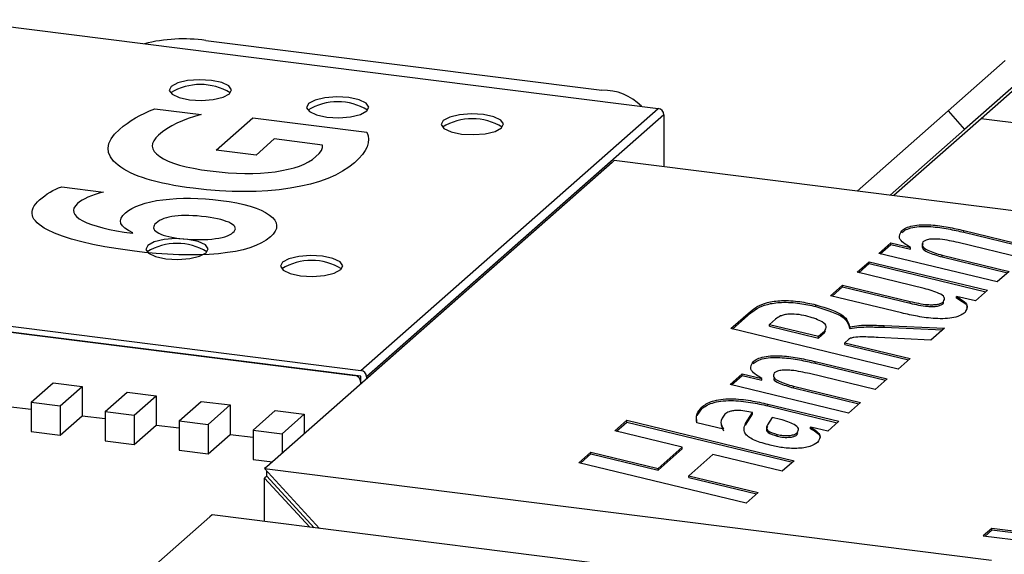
# Model space of a CAD drawing. Header units: millimetres. Extents: x 1603 to 1900, y 1655 to 2075.
# Tile 15 of 52: x 1732.05 to 1747.86, y 1716.45 to 1725.04. Entities that reach past the tile are written whole.
import ezdxf

# ---------------------------------------------------------------- set-up
doc = ezdxf.new("R2010")
doc.units = ezdxf.units.MM

msp = doc.modelspace()

# ---------------------------------------------------------------- linework, layer by layer
at = {"color": 7, "linetype": 'Continuous', "lineweight": 25}
for p, q in [((1730.988, 1725.043), (1742.298, 1723.618)), ((1735.035, 1724.71), (1741.396, 1723.909)), ((1746.954, 1723.579), (1747.872, 1724.388)), ((1748.136, 1724.088), (1747.218, 1723.279)), ((1748.207, 1724.088), (1747.484, 1723.45)), ((1737.525, 1719.409), (1742.298, 1723.618)), ((1742.391, 1723.512), (1737.618, 1719.303)), ((1742.391, 1723.512), (1742.391, 1722.681)), ((1745.493, 1722.29), (1746.954, 1723.579)), ((1746.954, 1723.579), (1747.218, 1723.279)), ((1747.484, 1723.45), (1746.084, 1722.216)), ((1762.796, 1721.52), (1747.484, 1723.45)), ((1747.218, 1723.279), (1746.022, 1722.224)), ((1741.559, 1722.75), (1736.015, 1717.861)), ((1741.594, 1722.781), (1741.559, 1722.75)), ((1753.262, 1721.311), (1741.594, 1722.781)), ((1746.212, 1721.625), (1746.212, 1721.653)), ((1747.206, 1721.656), (1748.36, 1721.377)), ((1747.206, 1721.628), (1747.206, 1721.656)), ((1747.206, 1721.628), (1748.335, 1721.355)), ((1745.84, 1721.289), (1746.033, 1721.459)), ((1745.865, 1721.282), (1746.033, 1721.431)), ((1746.033, 1721.459), (1746.348, 1721.383)), ((1746.033, 1721.431), (1746.033, 1721.459)), ((1746.033, 1721.431), (1746.348, 1721.354)), ((1748.167, 1721.207), (1747.117, 1721.461)), ((1747.739, 1720.829), (1745.84, 1721.289)), ((1746.348, 1721.383), (1746.35, 1721.385)), ((1746.348, 1721.354), (1746.348, 1721.383)), ((1746.348, 1721.354), (1746.35, 1721.357)), ((1746.35, 1721.357), (1746.35, 1721.385)), ((1746.858, 1721.259), (1747.932, 1721)), ((1746.858, 1721.231), (1746.858, 1721.259)), ((1745.495, 1720.984), (1745.688, 1721.155)), ((1745.52, 1720.978), (1745.688, 1721.126)), ((1745.688, 1721.155), (1747.587, 1720.696)), ((1745.688, 1721.126), (1745.688, 1721.155)), ((1745.688, 1721.126), (1747.562, 1720.673)), ((1746.858, 1721.231), (1747.907, 1720.978)), ((1746.572, 1720.724), (1745.495, 1720.984)), ((1747.932, 1721), (1747.739, 1720.829)), ((1737.525, 1719.315), (1726.215, 1720.739)), ((1745.067, 1720.607), (1745.26, 1720.778)), ((1745.092, 1720.601), (1745.26, 1720.749)), ((1745.26, 1720.778), (1746.344, 1720.515)), ((1745.26, 1720.749), (1745.26, 1720.778)), ((1745.26, 1720.749), (1746.344, 1720.487)), ((1747.587, 1720.696), (1747.394, 1720.525)), ((1746.204, 1720.332), (1745.067, 1720.607)), ((1746.344, 1720.487), (1746.344, 1720.515)), ((1746.878, 1720.484), (1746.878, 1720.512)), ((1747.091, 1720.598), (1747.088, 1720.596)), ((1747.088, 1720.567), (1747.088, 1720.596)), ((1747.394, 1720.525), (1747.091, 1720.598)), ((1743.467, 1720.079), (1743.782, 1720.357)), ((1743.492, 1720.073), (1743.782, 1720.328)), ((1743.782, 1720.328), (1743.782, 1720.357)), ((1744.828, 1720.435), (1744.828, 1720.463)), ((1730.804, 1720.256), (1737.525, 1719.409)), ((1730.804, 1720.161), (1737.431, 1719.326)), ((1744.185, 1720.234), (1744.085, 1720.146)), ((1746.152, 1719.43), (1743.467, 1720.079)), ((1744.085, 1720.146), (1744.871, 1719.956)), ((1744.085, 1720.118), (1744.085, 1720.146)), ((1744.085, 1720.118), (1744.871, 1719.928)), ((1744.871, 1719.956), (1744.967, 1720.041)), ((1744.871, 1719.928), (1744.967, 1720.013)), ((1744.967, 1720.013), (1744.983, 1720.052)), ((1744.967, 1720.013), (1744.967, 1720.041)), ((1745.374, 1720.109), (1745.381, 1720.107)), ((1745.374, 1720.081), (1745.374, 1720.109)), ((1745.374, 1720.081), (1745.381, 1720.079)), ((1745.381, 1720.079), (1745.381, 1720.107)), ((1745.929, 1720.13), (1746.897, 1720.087)), ((1745.929, 1720.102), (1745.929, 1720.13)), ((1745.929, 1720.102), (1746.867, 1720.06)), ((1746.897, 1720.087), (1746.676, 1719.892)), ((1744.871, 1719.928), (1744.871, 1719.956)), ((1745.355, 1719.905), (1745.297, 1719.854)), ((1745.297, 1719.854), (1746.345, 1719.6)), ((1745.297, 1719.825), (1745.297, 1719.854)), ((1746.676, 1719.892), (1745.83, 1719.937)), ((1745.297, 1719.825), (1746.32, 1719.578)), ((1743.825, 1719.52), (1743.825, 1719.548)), ((1744.819, 1719.551), (1745.973, 1719.272)), ((1744.819, 1719.523), (1744.819, 1719.551)), ((1744.819, 1719.523), (1745.948, 1719.25)), ((1746.345, 1719.6), (1746.152, 1719.43)), ((1732.232, 1718.899), (1732.586, 1719.211)), ((1732.586, 1719.211), (1733.053, 1719.152)), ((1737.525, 1719.192), (1737.525, 1719.315)), ((1737.525, 1719.22), (1737.525, 1719.192)), ((1737.618, 1719.303), (1737.618, 1719.274)), ((1743.453, 1719.184), (1743.646, 1719.354)), ((1743.478, 1719.177), (1743.646, 1719.326)), ((1743.646, 1719.354), (1743.961, 1719.278)), ((1743.646, 1719.326), (1743.646, 1719.354)), ((1743.646, 1719.326), (1743.961, 1719.249)), ((1743.961, 1719.278), (1743.963, 1719.28)), ((1743.961, 1719.249), (1743.961, 1719.278)), ((1743.961, 1719.249), (1743.963, 1719.251)), ((1743.963, 1719.251), (1743.963, 1719.28)), ((1745.78, 1719.102), (1744.73, 1719.356)), ((1745.973, 1719.272), (1745.78, 1719.102)), ((1732.7, 1718.84), (1733.053, 1719.152)), ((1733.053, 1719.152), (1733.053, 1718.681)), ((1733.42, 1718.749), (1733.774, 1719.061)), ((1733.774, 1719.061), (1734.241, 1719.002)), ((1745.352, 1718.724), (1743.453, 1719.184)), ((1744.471, 1719.154), (1745.545, 1718.895)), ((1744.471, 1719.126), (1744.471, 1719.154)), ((1744.471, 1719.126), (1745.52, 1718.873)), ((1732.232, 1718.899), (1732.7, 1718.84)), ((1732.232, 1718.899), (1732.232, 1718.428)), ((1733.888, 1718.69), (1734.241, 1719.002)), ((1734.241, 1719.002), (1734.241, 1718.531)), ((1734.608, 1718.6), (1734.962, 1718.911)), ((1734.962, 1718.911), (1735.429, 1718.853)), ((1745.545, 1718.895), (1745.352, 1718.724)), ((1731.865, 1718.83), (1732.232, 1718.784)), ((1732.7, 1718.84), (1732.7, 1718.369)), ((1733.42, 1718.749), (1733.42, 1718.278)), ((1733.42, 1718.749), (1733.888, 1718.69)), ((1735.076, 1718.541), (1735.429, 1718.853)), ((1735.429, 1718.853), (1735.429, 1718.381)), ((1735.796, 1718.45), (1736.149, 1718.762)), ((1736.149, 1718.762), (1736.617, 1718.703)), ((1742.924, 1718.682), (1742.999, 1718.792)), ((1742.999, 1718.792), (1742.999, 1718.82)), ((1743.7, 1718.555), (1743.811, 1718.731)), ((1743.811, 1718.703), (1743.811, 1718.731)), ((1744.061, 1718.866), (1745.2, 1718.591)), ((1744.061, 1718.838), (1744.061, 1718.866)), ((1744.061, 1718.838), (1745.175, 1718.568)), ((1732.7, 1718.369), (1733.053, 1718.681)), ((1733.053, 1718.681), (1733.42, 1718.634)), ((1733.888, 1718.69), (1733.888, 1718.219)), ((1734.608, 1718.6), (1734.608, 1718.128)), ((1734.608, 1718.6), (1735.076, 1718.541)), ((1736.264, 1718.391), (1736.617, 1718.703)), ((1736.617, 1718.703), (1736.617, 1718.392)), ((1741.605, 1718.437), (1741.798, 1718.607)), ((1741.63, 1718.431), (1741.798, 1718.579)), ((1741.798, 1718.607), (1744.483, 1717.958)), ((1741.798, 1718.579), (1741.798, 1718.607)), ((1741.798, 1718.579), (1744.457, 1717.936)), ((1742.921, 1718.579), (1742.922, 1718.621)), ((1743.7, 1718.527), (1743.811, 1718.703)), ((1744.13, 1718.654), (1744.052, 1718.535)), ((1744.261, 1718.622), (1744.13, 1718.654)), ((1745.2, 1718.591), (1745.021, 1718.432)), ((1732.232, 1718.428), (1732.7, 1718.369)), ((1733.888, 1718.219), (1734.241, 1718.531)), ((1734.241, 1718.531), (1734.608, 1718.485)), ((1735.076, 1718.541), (1735.076, 1718.069)), ((1735.796, 1718.45), (1736.264, 1718.391)), ((1735.796, 1718.45), (1735.796, 1717.979)), ((1742.685, 1718.175), (1741.605, 1718.437)), ((1743.347, 1718.465), (1742.919, 1718.568)), ((1743.31, 1718.531), (1743.347, 1718.437)), ((1743.7, 1718.527), (1743.7, 1718.555)), ((1744.75, 1718.498), (1744.747, 1718.496)), ((1744.747, 1718.468), (1744.747, 1718.496)), ((1745.021, 1718.432), (1744.75, 1718.498)), ((1733.42, 1718.278), (1733.888, 1718.219)), ((1735.076, 1718.069), (1735.429, 1718.381)), ((1735.429, 1718.381), (1735.796, 1718.335)), ((1736.264, 1718.391), (1736.264, 1718.08)), ((1744.211, 1718.352), (1744.211, 1718.38)), ((1744.532, 1718.378), (1744.532, 1718.406)), ((1744.532, 1718.378), (1744.539, 1718.402)), ((1734.608, 1718.128), (1735.076, 1718.069)), ((1741.025, 1717.926), (1741.218, 1718.096)), ((1741.218, 1718.096), (1742.299, 1717.835)), ((1741.218, 1718.068), (1741.218, 1718.096)), ((1742.299, 1717.835), (1742.685, 1718.175)), ((1742.299, 1717.806), (1742.685, 1718.147)), ((1742.685, 1718.147), (1742.685, 1718.175)), ((1735.796, 1717.979), (1736.105, 1717.94)), ((1741.05, 1717.919), (1741.218, 1718.068)), ((1741.218, 1718.068), (1742.299, 1717.806)), ((1743.176, 1718.057), (1742.79, 1717.716)), ((1744.29, 1717.787), (1743.176, 1718.057)), ((1744.483, 1717.958), (1744.29, 1717.787)), ((1736.015, 1717.861), (1735.98, 1717.83)), ((1735.98, 1717.83), (1747.648, 1716.36)), ((1735.98, 1717.83), (1736.864, 1716.87)), ((1736.015, 1717.71), (1736.015, 1717.791)), ((1743.71, 1717.276), (1741.025, 1717.926)), ((1742.299, 1717.806), (1742.299, 1717.835)), ((1736.015, 1717.71), (1735.98, 1717.679)), ((1735.98, 1716.982), (1735.98, 1717.679)), ((1736.705, 1716.89), (1735.98, 1717.679)), ((1736.778, 1716.881), (1736.015, 1717.71)), ((1742.79, 1717.716), (1743.903, 1717.447)), ((1742.79, 1717.688), (1742.79, 1717.716)), ((1742.79, 1717.688), (1743.878, 1717.425)), ((1743.903, 1717.447), (1743.71, 1717.276)), ((1735.103, 1717.057), (1729.56, 1712.168)), ((1735.139, 1717.088), (1735.103, 1717.057)), ((1746.807, 1715.618), (1735.139, 1717.088)), ((1747.654, 1716.871), (1747.519, 1716.752)), ((1747.654, 1716.843), (1747.547, 1716.748)), ((1748.403, 1716.777), (1747.654, 1716.871)), ((1747.654, 1716.843), (1747.654, 1716.871)), ((1748.403, 1716.748), (1747.654, 1716.843)), ((1747.519, 1716.752), (1749.387, 1716.516))]:
    msp.add_line(p, q, dxfattribs=at)
at = {"color": 7, "linetype": 'Continuous', "lineweight": 25, "flags": 128}
for points in [[(1734.774, 1723.756), (1734.966, 1723.746), (1735.156, 1723.76), (1735.315, 1723.798), (1735.418, 1723.853), (1735.45, 1723.918), (1735.406, 1723.981), (1735.293, 1724.034), (1735.127, 1724.068), (1734.935, 1724.079), (1734.745, 1724.064), (1734.586, 1724.026), (1734.483, 1723.971), (1734.451, 1723.907), (1734.495, 1723.844), (1734.608, 1723.791), (1734.774, 1723.756)], [(1736.978, 1723.479), (1737.171, 1723.468), (1737.361, 1723.483), (1737.519, 1723.521), (1737.623, 1723.576), (1737.655, 1723.64), (1737.611, 1723.703), (1737.497, 1723.756), (1737.332, 1723.791), (1737.139, 1723.801), (1736.949, 1723.787), (1736.79, 1723.749), (1736.687, 1723.694), (1736.655, 1723.629), (1736.699, 1723.566), (1736.813, 1723.513), (1736.978, 1723.479)], [(1739.139, 1723.206), (1739.332, 1723.196), (1739.522, 1723.21), (1739.681, 1723.248), (1739.784, 1723.303), (1739.816, 1723.368), (1739.772, 1723.431), (1739.658, 1723.484), (1739.493, 1723.518), (1739.3, 1723.529), (1739.11, 1723.514), (1738.952, 1723.476), (1738.848, 1723.421), (1738.816, 1723.357), (1738.86, 1723.294), (1738.974, 1723.241), (1739.139, 1723.206)], [(1734.397, 1721.202), (1734.589, 1721.192), (1734.779, 1721.206), (1734.938, 1721.244), (1735.041, 1721.299), (1735.073, 1721.363), (1735.029, 1721.427), (1734.916, 1721.48), (1734.75, 1721.514), (1734.558, 1721.525), (1734.368, 1721.51), (1734.209, 1721.472), (1734.106, 1721.417), (1734.074, 1721.353), (1734.118, 1721.29), (1734.231, 1721.237), (1734.397, 1721.202)], [(1736.558, 1720.93), (1736.751, 1720.919), (1736.941, 1720.934), (1737.099, 1720.972), (1737.203, 1721.027), (1737.235, 1721.091), (1737.191, 1721.154), (1737.077, 1721.207), (1736.912, 1721.242), (1736.719, 1721.252), (1736.529, 1721.238), (1736.37, 1721.2), (1736.267, 1721.145), (1736.235, 1721.081), (1736.279, 1721.017), (1736.393, 1720.964), (1736.558, 1720.93)]]:
    msp.add_lwpolyline(points, dxfattribs=at)
at = {"color": 7, "linetype": 'Continuous', "flags": 128}
for points in [[(1737.624, 1723.235), (1737.643, 1723.179), (1737.65, 1723.121), (1737.644, 1723.062), (1737.626, 1723.001), (1737.595, 1722.939), (1737.551, 1722.876), (1737.494, 1722.811), (1737.424, 1722.745), (1737.424, 1722.745), (1737.334, 1722.673), (1737.232, 1722.607), (1737.12, 1722.547), (1736.996, 1722.493), (1736.862, 1722.445), (1736.716, 1722.403), (1736.56, 1722.366), (1736.392, 1722.336), (1736.215, 1722.312), (1736.034, 1722.295), (1735.847, 1722.284), (1735.656, 1722.281), (1735.458, 1722.284), (1735.255, 1722.294), (1735.048, 1722.311), (1734.835, 1722.335), (1734.835, 1722.335), (1734.727, 1722.349), (1734.624, 1722.365), (1734.525, 1722.381), (1734.43, 1722.399), (1734.341, 1722.418), (1734.254, 1722.438), (1734.172, 1722.46), (1734.095, 1722.483), (1734.022, 1722.506), (1733.952, 1722.531), (1733.887, 1722.557), (1733.827, 1722.585), (1733.771, 1722.613), (1733.719, 1722.643), (1733.671, 1722.674), (1733.627, 1722.706), (1733.555, 1722.772), (1733.504, 1722.84), (1733.475, 1722.909), (1733.467, 1722.98), (1733.481, 1723.053), (1733.516, 1723.127), (1733.573, 1723.203), (1733.651, 1723.28), (1733.651, 1723.28), (1733.71, 1723.33), (1733.772, 1723.377), (1733.838, 1723.422), (1733.907, 1723.464), (1733.979, 1723.504), (1734.056, 1723.543), (1734.135, 1723.578), (1734.217, 1723.612), (1734.217, 1723.612), (1734.963, 1723.518), (1734.963, 1723.518), (1734.856, 1723.488), (1734.755, 1723.455), (1734.66, 1723.418), (1734.571, 1723.379), (1734.489, 1723.336), (1734.412, 1723.291), (1734.342, 1723.242), (1734.278, 1723.19), (1734.278, 1723.19), (1734.233, 1723.144), (1734.201, 1723.099), (1734.183, 1723.055), (1734.178, 1723.012), (1734.188, 1722.969), (1734.21, 1722.927), (1734.247, 1722.886), (1734.297, 1722.846), (1734.359, 1722.807), (1734.433, 1722.772), (1734.517, 1722.739), (1734.612, 1722.708), (1734.719, 1722.681), (1734.837, 1722.655), (1734.966, 1722.633), (1735.107, 1722.613), (1735.107, 1722.613), (1735.253, 1722.597), (1735.395, 1722.584), (1735.532, 1722.576), (1735.664, 1722.573), (1735.793, 1722.573), (1735.917, 1722.578), (1736.036, 1722.587), (1736.151, 1722.6), (1736.259, 1722.618), (1736.36, 1722.639), (1736.454, 1722.664), (1736.539, 1722.692), (1736.617, 1722.724), (1736.687, 1722.76), (1736.75, 1722.799), (1736.805, 1722.843), (1736.805, 1722.843), (1736.857, 1722.894), (1736.892, 1722.943), (1736.911, 1722.988), (1736.912, 1723.029), (1736.912, 1723.029), (1736.136, 1723.127), (1736.136, 1723.127), (1735.843, 1722.868), (1735.843, 1722.868), (1735.204, 1722.949), (1735.204, 1722.949), (1735.791, 1723.466), (1735.791, 1723.466), (1737.624, 1723.235)], [(1733.395, 1722.273), (1733.325, 1722.254), (1733.26, 1722.234), (1733.2, 1722.213), (1733.145, 1722.19), (1733.095, 1722.167), (1733.051, 1722.142), (1733.011, 1722.115), (1732.977, 1722.088), (1732.977, 1722.088), (1732.943, 1722.052), (1732.92, 1722.017), (1732.912, 1721.982), (1732.916, 1721.947), (1732.933, 1721.913), (1732.962, 1721.879), (1733.005, 1721.846), (1733.061, 1721.813), (1733.127, 1721.781), (1733.204, 1721.751), (1733.29, 1721.724), (1733.384, 1721.698), (1733.489, 1721.674), (1733.603, 1721.652), (1733.726, 1721.631), (1733.859, 1721.613), (1733.859, 1721.613), (1733.865, 1721.618), (1733.865, 1721.618), (1733.793, 1721.654), (1733.738, 1721.692), (1733.698, 1721.73), (1733.675, 1721.77), (1733.668, 1721.81), (1733.678, 1721.852), (1733.704, 1721.895), (1733.746, 1721.939), (1733.746, 1721.939), (1733.795, 1721.976), (1733.851, 1722.011), (1733.915, 1722.043), (1733.986, 1722.071), (1734.065, 1722.096), (1734.152, 1722.117), (1734.246, 1722.136), (1734.348, 1722.15), (1734.455, 1722.162), (1734.565, 1722.17), (1734.677, 1722.174), (1734.792, 1722.174), (1734.909, 1722.171), (1735.03, 1722.164), (1735.152, 1722.154), (1735.278, 1722.14), (1735.278, 1722.14), (1735.411, 1722.121), (1735.535, 1722.099), (1735.647, 1722.074), (1735.75, 1722.046), (1735.843, 1722.015), (1735.925, 1721.981), (1735.997, 1721.944), (1736.058, 1721.905), (1736.108, 1721.863), (1736.144, 1721.821), (1736.166, 1721.778), (1736.174, 1721.734), (1736.17, 1721.69), (1736.151, 1721.645), (1736.119, 1721.599), (1736.073, 1721.553), (1736.073, 1721.553), (1736.007, 1721.502), (1735.93, 1721.456), (1735.842, 1721.415), (1735.744, 1721.379), (1735.634, 1721.347), (1735.515, 1721.321), (1735.384, 1721.3), (1735.242, 1721.283), (1735.091, 1721.272), (1734.935, 1721.265), (1734.771, 1721.264), (1734.601, 1721.267), (1734.424, 1721.275), (1734.241, 1721.288), (1734.051, 1721.305), (1733.855, 1721.328), (1733.855, 1721.328), (1733.628, 1721.359), (1733.417, 1721.394), (1733.222, 1721.431), (1733.044, 1721.472), (1732.883, 1721.516), (1732.736, 1721.563), (1732.607, 1721.614), (1732.493, 1721.667), (1732.443, 1721.695), (1732.399, 1721.723), (1732.361, 1721.751), (1732.327, 1721.78), (1732.3, 1721.809), (1732.278, 1721.839), (1732.262, 1721.868), (1732.252, 1721.898), (1732.247, 1721.928), (1732.247, 1721.959), (1732.253, 1721.99), (1732.265, 1722.021), (1732.282, 1722.053), (1732.306, 1722.085), (1732.334, 1722.117), (1732.368, 1722.149), (1732.368, 1722.149), (1732.408, 1722.183), (1732.45, 1722.215), (1732.492, 1722.244), (1732.536, 1722.271), (1732.582, 1722.296), (1732.627, 1722.319), (1732.674, 1722.339), (1732.723, 1722.357), (1732.723, 1722.357), (1733.395, 1722.273)], [(1734.604, 1721.529), (1734.674, 1721.521), (1734.742, 1721.515), (1734.809, 1721.511), (1734.876, 1721.509), (1734.941, 1721.509), (1735.006, 1721.51), (1735.07, 1721.513), (1735.133, 1721.518), (1735.193, 1721.525), (1735.248, 1721.534), (1735.298, 1721.544), (1735.343, 1721.556), (1735.383, 1721.57), (1735.418, 1721.586), (1735.448, 1721.603), (1735.473, 1721.622), (1735.473, 1721.622), (1735.492, 1721.642), (1735.505, 1721.662), (1735.511, 1721.681), (1735.51, 1721.7), (1735.502, 1721.718), (1735.488, 1721.736), (1735.467, 1721.754), (1735.438, 1721.771), (1735.404, 1721.788), (1735.366, 1721.803), (1735.324, 1721.818), (1735.276, 1721.831), (1735.225, 1721.844), (1735.168, 1721.855), (1735.108, 1721.865), (1735.042, 1721.874), (1735.042, 1721.874), (1734.968, 1721.882), (1734.898, 1721.889), (1734.829, 1721.894), (1734.766, 1721.896), (1734.704, 1721.897), (1734.646, 1721.896), (1734.591, 1721.893), (1734.539, 1721.888), (1734.491, 1721.88), (1734.445, 1721.871), (1734.403, 1721.86), (1734.364, 1721.847), (1734.328, 1721.832), (1734.295, 1721.815), (1734.265, 1721.797), (1734.239, 1721.776), (1734.239, 1721.776), (1734.22, 1721.756), (1734.207, 1721.737), (1734.2, 1721.718), (1734.198, 1721.699), (1734.204, 1721.681), (1734.215, 1721.663), (1734.232, 1721.646), (1734.256, 1721.628), (1734.284, 1721.612), (1734.316, 1721.597), (1734.354, 1721.582), (1734.395, 1721.569), (1734.441, 1721.558), (1734.491, 1721.547), (1734.545, 1721.538), (1734.604, 1721.529)]]:
    msp.add_lwpolyline(points, dxfattribs=at)
at = {"color": 7, "linetype": 'Continuous', "lineweight": 25}
for centre, radius, start, end in [((1734.682, 1722.101), 2.633, 82.3007, 103.884), ((1734.95, 1723.093), 0.909, 58.1483, 121.8517), ((1741.425, 1723.073), 0.837, 43.8173, 91.9852), ((1737.155, 1722.816), 0.909, 58.1483, 121.8517), ((1742.282, 1723.51), 0.109, 1.0587, 81.7605), ((1739.316, 1722.543), 0.909, 58.1483, 121.8517), ((1734.574, 1720.539), 0.909, 58.1483, 121.8517), ((1736.735, 1720.267), 0.909, 58.1483, 121.8517), ((1737.509, 1719.301), 0.109, 1.0587, 81.7605), ((1737.415, 1719.218), 0.109, 1.0587, 81.7605)]:
    msp.add_arc(centre, radius, start, end, dxfattribs=at)
for points, knots in [([(1746.212, 1721.653), (1746.232, 1721.669), (1746.272, 1721.699), (1746.379, 1721.736), (1746.526, 1721.752), (1746.727, 1721.746), (1746.959, 1721.712), (1747.123, 1721.675), (1747.206, 1721.656)], [0, 0, 0, 0, 0.125178, 0.249844, 0.374341, 0.499305, 0.749322, 1, 1, 1, 1]), ([(1746.35, 1721.385), (1746.271, 1721.433), (1746.13, 1721.518), (1746.187, 1721.612), (1746.212, 1721.653)], [0, 0, 0, 0, 0.5609618, 1, 1, 1, 1]), ([(1746.212, 1721.625), (1746.232, 1721.64), (1746.272, 1721.671), (1746.379, 1721.708), (1746.526, 1721.724), (1746.727, 1721.718), (1746.959, 1721.684), (1747.123, 1721.647), (1747.206, 1721.628)], [0, 0, 0, 0, 0.125178, 0.249844, 0.374341, 0.499305, 0.749322, 1, 1, 1, 1]), ([(1746.549, 1721.473), (1746.54, 1721.449), (1746.52, 1721.402), (1746.639, 1721.324), (1746.775, 1721.284), (1746.858, 1721.259)], [0, 0, 0, 0, 0.278163, 0.55919, 1, 1, 1, 1]), ([(1746.549, 1721.444), (1746.54, 1721.421), (1746.52, 1721.374), (1746.639, 1721.295), (1746.775, 1721.255), (1746.858, 1721.231)], [0, 0, 0, 0, 0.278163, 0.55919, 1, 1, 1, 1]), ([(1747.117, 1721.461), (1747.023, 1721.482), (1746.906, 1721.51), (1746.739, 1721.52), (1746.654, 1721.517), (1746.584, 1721.499), (1746.561, 1721.481), (1746.549, 1721.473)], [0, 0, 0, 0, 0.500327, 0.625723, 0.750468, 0.874849, 1, 1, 1, 1]), ([(1746.878, 1720.512), (1746.89, 1720.535), (1746.914, 1720.583), (1746.795, 1720.661), (1746.657, 1720.7), (1746.572, 1720.724)], [0, 0, 0, 0, 0.2784469, 0.5590967, 1, 1, 1, 1]), ([(1743.782, 1720.357), (1743.815, 1720.383), (1743.88, 1720.434), (1744.037, 1720.502), (1744.293, 1720.541), (1744.582, 1720.518), (1744.746, 1720.482), (1744.828, 1720.463)], [0, 0, 0, 0, 0.18762, 0.374628, 0.560005, 0.779109, 1, 1, 1, 1]), ([(1743.782, 1720.328), (1743.815, 1720.354), (1743.88, 1720.406), (1744.037, 1720.474), (1744.293, 1720.512), (1744.582, 1720.49), (1744.746, 1720.453), (1744.828, 1720.435)], [0, 0, 0, 0, 0.18762, 0.374628, 0.560005, 0.779109, 1, 1, 1, 1]), ([(1746.344, 1720.515), (1746.434, 1720.495), (1746.546, 1720.469), (1746.706, 1720.462), (1746.785, 1720.469), (1746.846, 1720.488), (1746.867, 1720.504), (1746.878, 1720.512)], [0, 0, 0, 0, 0.499752, 0.62512, 0.749809, 0.874647, 1, 1, 1, 1]), ([(1746.344, 1720.487), (1746.434, 1720.467), (1746.546, 1720.441), (1746.706, 1720.433), (1746.785, 1720.44), (1746.846, 1720.459), (1746.867, 1720.476), (1746.878, 1720.484)], [0, 0, 0, 0, 0.499752, 0.62512, 0.749809, 0.874647, 1, 1, 1, 1]), ([(1747.088, 1720.596), (1747.163, 1720.55), (1747.297, 1720.469), (1747.247, 1720.379), (1747.225, 1720.34)], [0, 0, 0, 0, 0.561419, 1, 1, 1, 1]), ([(1747.088, 1720.567), (1747.174, 1720.523), (1747.271, 1720.472), (1747.252, 1720.415), (1747.25, 1720.409)], [0, 0, 0, 0, 0.885392, 1, 1, 1, 1]), ([(1744.704, 1720.276), (1744.659, 1720.287), (1744.568, 1720.307), (1744.425, 1720.317), (1744.321, 1720.302), (1744.24, 1720.277), (1744.207, 1720.251), (1744.185, 1720.234)], [0, 0, 0, 0, 0.250973, 0.499234, 0.624192, 0.74954, 1, 1, 1, 1]), ([(1744.828, 1720.463), (1745.004, 1720.409), (1745.317, 1720.312), (1745.356, 1720.171), (1745.374, 1720.109)], [0, 0, 0, 0, 0.559529, 1, 1, 1, 1]), ([(1744.828, 1720.435), (1745.004, 1720.381), (1745.317, 1720.283), (1745.356, 1720.143), (1745.374, 1720.081)], [0, 0, 0, 0, 0.559529, 1, 1, 1, 1]), ([(1747.225, 1720.34), (1747.205, 1720.324), (1747.164, 1720.292), (1747.055, 1720.254), (1746.906, 1720.236), (1746.699, 1720.241), (1746.458, 1720.274), (1746.289, 1720.313), (1746.204, 1720.332)], [0, 0, 0, 0, 0.125201, 0.24998, 0.374434, 0.499386, 0.749318, 1, 1, 1, 1]), ([(1744.967, 1720.041), (1744.984, 1720.066), (1745.018, 1720.115), (1744.932, 1720.204), (1744.791, 1720.249), (1744.704, 1720.276)], [0, 0, 0, 0, 0.279851, 0.560585, 1, 1, 1, 1]), ([(1745.381, 1720.107), (1745.427, 1720.116), (1745.519, 1720.134), (1745.712, 1720.136), (1745.846, 1720.132), (1745.929, 1720.13)], [0, 0, 0, 0, 0.277937, 0.558572, 1, 1, 1, 1]), ([(1745.381, 1720.079), (1745.427, 1720.088), (1745.519, 1720.105), (1745.712, 1720.108), (1745.846, 1720.104), (1745.929, 1720.102)], [0, 0, 0, 0, 0.277937, 0.558572, 1, 1, 1, 1]), ([(1745.83, 1719.937), (1745.744, 1719.942), (1745.614, 1719.949), (1745.458, 1719.943), (1745.385, 1719.925), (1745.365, 1719.911), (1745.355, 1719.905)], [0, 0, 0, 0, 0.501237, 0.749916, 0.875005, 1, 1, 1, 1]), ([(1743.963, 1719.28), (1743.884, 1719.327), (1743.743, 1719.413), (1743.8, 1719.507), (1743.825, 1719.548)], [0, 0, 0, 0, 0.5609618, 1, 1, 1, 1]), ([(1743.825, 1719.548), (1743.845, 1719.564), (1743.885, 1719.594), (1743.992, 1719.631), (1744.139, 1719.647), (1744.34, 1719.641), (1744.572, 1719.607), (1744.736, 1719.57), (1744.819, 1719.551)], [0, 0, 0, 0, 0.125178, 0.249844, 0.374341, 0.499305, 0.749322, 1, 1, 1, 1]), ([(1743.825, 1719.52), (1743.845, 1719.535), (1743.885, 1719.566), (1743.992, 1719.603), (1744.139, 1719.619), (1744.34, 1719.613), (1744.572, 1719.579), (1744.736, 1719.542), (1744.819, 1719.523)], [0, 0, 0, 0, 0.125178, 0.249844, 0.374341, 0.499305, 0.749322, 1, 1, 1, 1]), ([(1744.162, 1719.368), (1744.153, 1719.344), (1744.133, 1719.297), (1744.252, 1719.219), (1744.388, 1719.179), (1744.471, 1719.154)], [0, 0, 0, 0, 0.278163, 0.55919, 1, 1, 1, 1]), ([(1744.73, 1719.356), (1744.636, 1719.377), (1744.519, 1719.404), (1744.352, 1719.415), (1744.267, 1719.412), (1744.197, 1719.393), (1744.174, 1719.376), (1744.162, 1719.368)], [0, 0, 0, 0, 0.500327, 0.625723, 0.750468, 0.874849, 1, 1, 1, 1]), ([(1744.156, 1719.281), (1744.155, 1719.277), (1744.15, 1719.25), (1744.259, 1719.191), (1744.391, 1719.151), (1744.471, 1719.126)], [0, 0, 0, 0, 0.056735, 0.423968, 1, 1, 1, 1]), ([(1742.999, 1718.82), (1743.045, 1718.854), (1743.114, 1718.904), (1743.302, 1718.946), (1743.522, 1718.957), (1743.79, 1718.927), (1743.971, 1718.886), (1744.061, 1718.866)], [0, 0, 0, 0, 0.249408, 0.374354, 0.499313, 0.748934, 1, 1, 1, 1]), ([(1742.999, 1718.792), (1743.045, 1718.826), (1743.114, 1718.876), (1743.302, 1718.918), (1743.522, 1718.929), (1743.79, 1718.899), (1743.971, 1718.858), (1744.061, 1718.838)], [0, 0, 0, 0, 0.249408, 0.374354, 0.499313, 0.748934, 1, 1, 1, 1]), ([(1742.919, 1718.568), (1742.912, 1718.616), (1742.9, 1718.702), (1742.969, 1718.784), (1742.999, 1718.82)], [0, 0, 0, 0, 0.5595918, 1, 1, 1, 1]), ([(1743.811, 1718.731), (1743.773, 1718.74), (1743.697, 1718.757), (1743.582, 1718.768), (1743.491, 1718.76), (1743.417, 1718.741), (1743.389, 1718.72), (1743.37, 1718.705)], [0, 0, 0, 0, 0.250969, 0.500057, 0.625041, 0.750174, 1, 1, 1, 1]), ([(1743.37, 1718.705), (1743.337, 1718.661), (1743.28, 1718.581), (1743.327, 1718.5), (1743.347, 1718.465)], [0, 0, 0, 0, 0.558905, 1, 1, 1, 1]), ([(1744.532, 1718.406), (1744.545, 1718.429), (1744.571, 1718.476), (1744.474, 1718.556), (1744.342, 1718.597), (1744.261, 1718.622)], [0, 0, 0, 0, 0.279203, 0.560109, 1, 1, 1, 1]), ([(1744.095, 1718.207), (1744.01, 1718.23), (1743.838, 1718.278), (1743.651, 1718.4), (1743.681, 1718.496), (1743.7, 1718.555)], [0, 0, 0, 0, 0.2810011, 0.5612767, 1, 1, 1, 1]), ([(1744.052, 1718.535), (1744.044, 1718.519), (1744.029, 1718.487), (1744.061, 1718.427), (1744.154, 1718.398), (1744.211, 1718.38)], [0, 0, 0, 0, 0.281394, 0.562134, 1, 1, 1, 1]), ([(1744.052, 1718.506), (1744.044, 1718.49), (1744.029, 1718.458), (1744.061, 1718.399), (1744.154, 1718.37), (1744.211, 1718.352)], [0, 0, 0, 0, 0.281394, 0.562134, 1, 1, 1, 1]), ([(1744.747, 1718.496), (1744.815, 1718.452), (1744.937, 1718.374), (1744.881, 1718.288), (1744.857, 1718.251)], [0, 0, 0, 0, 0.560615, 1, 1, 1, 1]), ([(1744.747, 1718.468), (1744.828, 1718.424), (1744.914, 1718.378), (1744.894, 1718.328), (1744.893, 1718.325)], [0, 0, 0, 0, 0.943621, 1, 1, 1, 1]), ([(1744.211, 1718.38), (1744.242, 1718.373), (1744.305, 1718.36), (1744.416, 1718.359), (1744.496, 1718.38), (1744.52, 1718.397), (1744.532, 1718.406)], [0, 0, 0, 0, 0.281024, 0.559324, 0.778983, 1, 1, 1, 1]), ([(1744.211, 1718.352), (1744.242, 1718.345), (1744.305, 1718.332), (1744.416, 1718.331), (1744.496, 1718.351), (1744.52, 1718.369), (1744.532, 1718.378)], [0, 0, 0, 0, 0.281024, 0.559324, 0.778983, 1, 1, 1, 1]), ([(1744.857, 1718.251), (1744.823, 1718.227), (1744.772, 1718.191), (1744.639, 1718.163), (1744.487, 1718.15), (1744.289, 1718.164), (1744.16, 1718.192), (1744.095, 1718.207)], [0, 0, 0, 0, 0.24939, 0.374645, 0.499851, 0.749085, 1, 1, 1, 1])]:
    msp.add_open_spline(points, degree=3, knots=knots, dxfattribs=at)

doc.saveas('drawing.dxf')
